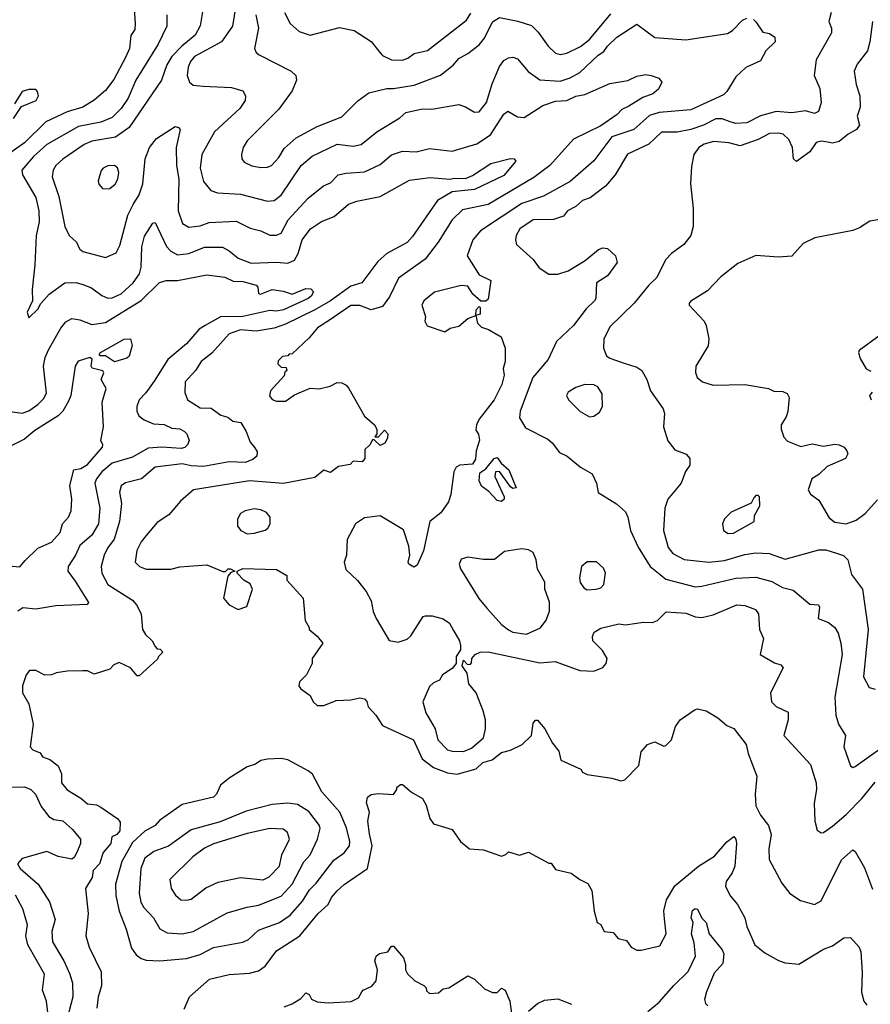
# Model space of a CAD drawing. Extents: x 1793424 to 1900092, y 321114 to 470632.
# Tile 94 of 256: x 1843404 to 1847183, y 408951 to 413323. Entities that reach past the tile are written whole.
import ezdxf

# ---------------------------------------------------------------- set-up
doc = ezdxf.new("R2010")
doc.units = 0

msp = doc.modelspace()

# ---------------------------------------------------------------- linework, layer by layer
at = {"layer": '0CON05XD'}
for points in [[(1844370.6, 413425), (1844349.4, 413295), (1844300.6, 413225), (1844180.8, 413159.2), (1844162.1, 413137.9), (1844152.7, 413112.7), (1844148.1, 413075), (1844158, 413045), (1844175, 413032.5), (1844218.3, 413028.3), (1844345, 413021.4), (1844395, 413006.7), (1844406.7, 412985), (1844406, 412965), (1844381.3, 412928.7), (1844269.2, 412825), (1844212.9, 412725), (1844205.7, 412664.3), (1844220.8, 412605), (1844253.3, 412565), (1844282.5, 412555), (1844385, 412548.6), (1844505, 412517.1), (1844535, 412520), (1844565, 412544.2), (1844654.6, 412675.4), (1844702.6, 412717.4), (1844815, 412770), (1844885, 412761.9), (1844921.1, 412768.9), (1844991.2, 412825), (1845092.6, 412887.4), (1845119.7, 412910.3), (1845193.2, 412926.8), (1845235, 412925.7), (1845355, 412946.7), (1845385, 412936.7), (1845425, 412912), (1845445, 412913.8), (1845477.5, 412955), (1845502.4, 413037.6), (1845535.7, 413115), (1845555, 413142), (1845575, 413154), (1845595, 413156.2), (1845615, 413148.8), (1845663.4, 413093.4), (1845715, 413055.8), (1845805, 413050.8), (1845848.8, 413065), (1845891.9, 413088.1), (1845973.5, 413165), (1845998.7, 413181.3), (1846015, 413205.5), (1846057.1, 413245), (1846145, 413302.5), (1846225, 413243.8), (1846363.2, 413233.2), (1846548.3, 413261.7), (1846570.8, 413275), (1846615, 413321.2), (1846635, 413330)], [(1844220, 413385), (1844206, 413296), (1844182.9, 413255), (1844123.8, 413206.2), (1844079.9, 413160.1), (1844057.4, 413122.6), (1844034.4, 413055), (1843890, 412845), (1843829.1, 412800.9), (1843725, 412783.6), (1843690.8, 412769.2), (1843595, 412704.2), (1843564.6, 412675.4), (1843552.9, 412655), (1843548.6, 412625), (1843577.8, 412537.8), (1843603.8, 412405), (1843623.8, 412365), (1843655.5, 412335.5), (1843668.8, 412305), (1843685, 412293.8), (1843785, 412267.5), (1843832.7, 412287.3), (1843848.9, 412321.1), (1843884.5, 412455), (1843907.6, 412502.4), (1843934.7, 412545.3), (1843951.5, 412595), (1843960.6, 412705), (1843980, 412755), (1844011.2, 412795), (1844095, 412848.8), (1844110, 412845), (1844116.2, 412835), (1844099.2, 412755), (1844101.1, 412675), (1844110.6, 412615), (1844108.5, 412475), (1844127.8, 412417.8), (1844155, 412402.5), (1844205, 412408.5), (1844245, 412422.2), (1844365, 412428.6), (1844427.4, 412397.4), (1844475.5, 412385.5), (1844515, 412365.8), (1844545, 412365.7), (1844565.4, 412374.6), (1844596.9, 412435), (1844685, 412530.8), (1844753.8, 412585), (1844785, 412598.8), (1844818.8, 412635), (1844855, 412642.2), (1844935, 412648.1), (1845005, 412680), (1845055, 412722.5), (1845105, 412738.9), (1845165, 412735.7), (1845225, 412750.8), (1845325, 412740), (1845435, 412772.2), (1845495, 412811.4), (1845555, 412903.8), (1845572.7, 412917.3), (1845615, 412892.5), (1845645, 412889.2), (1845728.6, 412941.4), (1845785, 412961.9), (1845835, 412964.5), (1845875, 412983.3), (1845915, 412991.1), (1846025, 413040), (1846105, 413053.8), (1846145, 413072.5), (1846185, 413079.2), (1846210, 413075), (1846243.6, 413063.6), (1846256.7, 413045), (1846241.2, 413015), (1846216.6, 412993.4), (1846172.6, 412977.4), (1846110.5, 412939.5), (1846078.8, 412925), (1846057.7, 412902.3), (1845985, 412851.8), (1845865, 412792.9), (1845758.6, 412675), (1845688.1, 412621.9), (1845485, 412502.9), (1845370.9, 412479.1), (1845325.8, 412435), (1845262.9, 412335), (1845205, 412260), (1845087.1, 412175), (1845047.4, 412092.6), (1845015, 412050), (1844965, 412034.3), (1844915, 412053.5), (1844875, 412054.5), (1844780.6, 411989.4)], [(1843912, 413372), (1843917.1, 413305), (1843915, 413280), (1843897, 413253), (1843891.4, 413195), (1843873.5, 413155), (1843822.6, 413057.4), (1843785, 413009.2), (1843735, 412965.7), (1843684, 412935), (1843615, 412914.6), (1843520.1, 412869.9), (1843425, 412776.4), (1843359.9, 412730.1)], [(1844057.1, 413345), (1844057.1, 413295), (1844019.4, 413215), (1843919.1, 413055), (1843885, 412974.2), (1843855, 412928.6), (1843815, 412888.9), (1843765, 412868.2), (1843665, 412849.2), (1843525, 412769.2), (1843465, 412715.5), (1843413.1, 412655), (1843416.9, 412635), (1843475, 412533.8), (1843489.5, 412475), (1843490.4, 412425), (1843477.7, 412365), (1843471.1, 412235), (1843459.2, 412125), (1843461.2, 412075), (1843437.5, 412025), (1843445, 412000), (1843485, 412037.5), (1843497.1, 412062.9), (1843534, 412105), (1843605, 412154.3), (1843655, 412156.9), (1843685, 412148.1), (1843722.4, 412132.4), (1843768.3, 412098.3), (1843795, 412086.9), (1843815, 412087.8), (1843855, 412105.5), (1843908.1, 412155), (1843936.7, 412195), (1843943.5, 412225), (1843946.5, 412315), (1843957.7, 412362.3), (1843995, 412420), (1844005, 412422.5), (1844055.4, 412315.4), (1844075.4, 412295.4), (1844105, 412278.6), (1844155, 412284.3), (1844225, 412313.6), (1844305, 412313.1), (1844335, 412297.1), (1844374.6, 412264.6), (1844432.6, 412242.6), (1844545, 412246.4), (1844595, 412242.1), (1844624.3, 412255), (1844641.2, 412285)], [(1844453.3, 413345), (1844464.3, 413285.7), (1844446.7, 413195), (1844455, 413177.5), (1844467.7, 413167.7), (1844610, 413095), (1844630, 413075), (1844634, 413055), (1844615, 413006.7), (1844554.5, 412925.5), (1844414.2, 412785), (1844396, 412755), (1844388.8, 412725), (1844391.2, 412705), (1844400.5, 412690.5), (1844435, 412674.2), (1844475, 412667.5), (1844505, 412668), (1844522.5, 412675), (1844555, 412711.2), (1844578.9, 412751.1), (1844631.4, 412798.6), (1844725, 412848.9), (1844835, 412891.4), (1844906.6, 412963.4), (1844955, 412998), (1845035, 413016.9), (1845065, 413017.8), (1845157, 413033), (1845273, 413077), (1845329.3, 413120.7), (1845355, 413150.8), (1845395, 413172.9), (1845445, 413212), (1845468.3, 413241.7), (1845505, 413313.8), (1845535, 413332.5), (1845616.8, 413316.8), (1845677.2, 413297.2), (1845707.4, 413267.4), (1845752, 413205), (1845783.8, 413175), (1845805, 413168.6), (1845835, 413174.3), (1845895, 413204.4), (1845935.7, 413235), (1846030.6, 413349.4)], [(1844580, 413355), (1844605.7, 413305.7), (1844645, 413270), (1844695, 413254.2), (1844825, 413288.8), (1844890, 413275), (1844965, 413226.7), (1845005.6, 413175.6), (1845015, 413164), (1845055, 413144.2), (1845105, 413142.9), (1845128.3, 413151.7), (1845157, 413173), (1845215, 413185.8), (1845389.6, 413320.4), (1845407.6, 413352.4)], [(1847009.2, 413355), (1846998.2, 413315), (1847010, 413285), (1847010.6, 413265), (1846942, 413145), (1846934, 413075), (1846958.2, 413018.2), (1846964.4, 412955), (1846953.3, 412915), (1846935, 412906.2), (1846895, 412918), (1846835, 412910), (1846765, 412915.6), (1846695, 412895.6), (1846635, 412865.6), (1846585, 412862.2), (1846560.5, 412869.5), (1846525, 412883.5), (1846496.6, 412883.4), (1846442, 412855), (1846385, 412836.2), (1846325, 412823.3), (1846255, 412824.2), (1846199.4, 412770.6), (1846103.8, 412726.2), (1846050, 412635), (1846006.3, 412583.7), (1845937.6, 412532.4), (1845905, 412520.8), (1845875, 412493.8), (1845837.5, 412475), (1845819.2, 412450.8), (1845775, 412436.2), (1845685, 412434.3), (1845625.5, 412394.5), (1845609.2, 412365), (1845606, 412345), (1845611.2, 412325), (1845685, 412258.8), (1845711.7, 412221.7), (1845755, 412193.8), (1845795, 412192.9), (1845841.3, 412208.7), (1845916.8, 412253.2), (1845975, 412303.3), (1845995, 412310), (1846015, 412306.7), (1846051.2, 412275), (1846058, 412245), (1846015, 412186), (1845965.8, 412155), (1845963.8, 412085), (1845958, 412075), (1845920.7, 412039.3), (1845865, 411966), (1845788.8, 411895), (1845752, 411815), (1845682.9, 411735), (1845627.1, 411585), (1845624.2, 411555), (1845650.9, 411510.9), (1845750.5, 411460.5), (1845770, 411445), (1845802.1, 411402.1), (1845835.5, 411385.5), (1845895, 411336.2), (1845946.9, 411306.9), (1845966, 411265), (1845974.1, 411224.1), (1846055, 411173.3), (1846095, 411137.5), (1846106, 411115), (1846117.5, 411055), (1846151.7, 410981.7), (1846204.7, 410894.7), (1846249.8, 410859.8), (1846275, 410839.4), (1846405, 410805.6), (1846435, 410807.8), (1846585, 410843.3), (1846675, 410848.1), (1846745, 410828.1), (1846792.3, 410802.3), (1846840.8, 410790.8), (1846915, 410728), (1846952.5, 410725), (1846957.1, 410715), (1846951.2, 410665), (1846997, 410647), (1847025, 410623.8), (1847039.7, 410599.7), (1847051.4, 410555), (1847057.8, 410505), (1847025.7, 410315), (1847029.2, 410235), (1847042, 410195), (1847073.3, 410145), (1847066, 410095), (1847095, 410010), (1847105, 410002.5), (1847115, 410007.5), (1847296.2, 410136.2)], [(1846674.2, 413314.2), (1846705, 413267.5), (1846735, 413262), (1846758.8, 413245), (1846760, 413225), (1846718.8, 413185), (1846695, 413140), (1846629.5, 413110.5), (1846585, 413070), (1846545.8, 413004.2), (1846530.5, 412989.5), (1846385, 412922.2), (1846245, 412910.6), (1846201.7, 412898.3), (1846132, 412835), (1846035, 412803.5), (1845955, 412696), (1845849.2, 412605), (1845730.4, 412539.6), (1845635, 412507.1), (1845450.8, 412385), (1845417.1, 412345), (1845391.2, 412275), (1845445, 412190), (1845497.5, 412165), (1845485, 412082.5), (1845475, 412073.3), (1845453, 412073), (1845417.5, 412105), (1845395, 412140), (1845365, 412142.5), (1845246.7, 412113.3), (1845200, 412075), (1845190, 412055), (1845206.2, 412005), (1845203.9, 411983.9), (1845213.6, 411963.6), (1845293.3, 411936.7), (1845316.1, 411953.9), (1845355, 411962.5), (1845395, 411996.7), (1845430, 412010), (1845432.5, 412035), (1845445, 412050), (1845450, 412045), (1845450, 412015), (1845430, 412010), (1845437.5, 411975), (1845455, 411957.5), (1845487, 411947), (1845542.5, 411915), (1845560, 411865), (1845560, 411805), (1845552.5, 411775), (1845556, 411745), (1845546.6, 411703.4), (1845512.5, 411635), (1845445, 411550), (1845433.8, 411525), (1845430.7, 411500.7), (1845442.5, 411482.5), (1845446.4, 411456.4), (1845431.3, 411408.7), (1845428.8, 411371.2), (1845415, 411350), (1845360, 411345), (1845343.6, 411336.4), (1845332.5, 411315), (1845318.8, 411215), (1845308.3, 411181.7), (1845275, 411133.3), (1845226, 411095), (1845198, 410965), (1845169.3, 410900.7), (1845155, 410892.5), (1845133.3, 410905), (1845130, 410915), (1845137.5, 410945), (1845133.3, 410985), (1845108.8, 411058.8), (1845005, 411120.6), (1844935, 411111.9), (1844895.5, 411084.5), (1844858, 411015), (1844856, 410945), (1844846, 410915), (1844852.7, 410882.7), (1844905, 410833.8), (1844942.5, 410785), (1844965, 410742.5), (1844974.2, 410695), (1844987.1, 410665), (1845045, 410566.7), (1845085, 410560), (1845125, 410572), (1845142.3, 410587.7), (1845197, 410673), (1845207, 410677), (1845236.4, 410676.4), (1845285, 410662.5), (1845313.9, 410643.9), (1845330.5, 410610.5), (1845357.5, 410565), (1845362.5, 410545), (1845362.5, 410525), (1845342.5, 410495), (1845342.5, 410465), (1845325, 410442.5), (1845282.5, 410415), (1845269.3, 410390.7), (1845241.7, 410378.3), (1845225, 410362.5), (1845194.3, 410295), (1845207.5, 410245), (1845250, 410175), (1845262.2, 410125), (1845305, 410082), (1845325.7, 410075.7), (1845375, 410073.6), (1845410.9, 410089.1), (1845464.4, 410135), (1845473.5, 410175), (1845473.5, 410215), (1845463.5, 410255), (1845432, 410335), (1845400, 410375), (1845391.7, 410421.7), (1845370, 410455), (1845375, 410480), (1845391.7, 410461.7), (1845405, 410460), (1845411.7, 410468.3), (1845413, 410487), (1845427.5, 410505), (1845450, 410515), (1845485, 410515.8), (1845715, 410466.9), (1845783, 410473), (1845893, 410433), (1845955, 410430), (1845995, 410446.2), (1846010, 410465), (1846013.8, 410486.2), (1845993, 410523), (1845950, 410565), (1845948.8, 410585), (1845955.9, 410604.1), (1845985, 410622), (1846065, 410641.1), (1846095, 410636), (1846175, 410648.8), (1846215, 410646.2), (1846237.5, 410655), (1846276.4, 410693.6), (1846365, 410688.6), (1846405, 410672), (1846435, 410669.2), (1846485, 410680.8), (1846590, 410725), (1846625, 410722.5), (1846672.5, 410705), (1846686.2, 410685), (1846691.2, 410615), (1846708.8, 410575), (1846694.1, 410504.1), (1846757, 410467), (1846785, 410459.2), (1846795.7, 410445), (1846740, 410335), (1846743.8, 410295), (1846765, 410273.3), (1846818.3, 410248.3), (1846817.5, 410215), (1846799.2, 410145), (1846916.6, 410016.6), (1846942.5, 409935), (1846944.2, 409905), (1846933.9, 409843.9), (1846936, 409765), (1846946.7, 409725), (1846965, 409713.3), (1846975, 409713.8), (1847015, 409742.5), (1847075, 409794.2), (1847145.3, 409864.7), (1847205, 409937.1)], [(1847192.9, 413315), (1847181.1, 413225), (1847170, 413185), (1847124, 413125), (1847112, 413095), (1847120, 413035), (1847135.8, 412985), (1847138, 412935), (1847124.3, 412895), (1847135.5, 412855), (1847121.5, 412835), (1847085, 412815.3), (1847045, 412782.5), (1847015.3, 412775.3), (1846985, 412781.4), (1846965, 412784.2), (1846942.9, 412777.1), (1846913.8, 412736.2), (1846855, 412693.3), (1846841.2, 412705), (1846837.5, 412755), (1846821.7, 412791.7), (1846796, 412815), (1846775, 412820), (1846735, 412817.1), (1846685, 412791.5), (1846605, 412762.7), (1846555, 412776.4), (1846487.6, 412782.4), (1846445, 412770.6), (1846420.8, 412755), (1846399.2, 412725), (1846388.3, 412671.7), (1846384.2, 412595.8), (1846395.7, 412485), (1846395.8, 412405), (1846385.6, 412364.4), (1846353.8, 412325), (1846300, 412285), (1846273.6, 412256.4), (1846235, 412178.8), (1846198.8, 412145), (1846134.2, 412065), (1846025, 411958.8), (1845998.8, 411905), (1845998, 411865), (1846011.2, 411831.2), (1846025, 411820.8), (1846088.8, 411798.8), (1846145, 411780), (1846167.5, 411765), (1846190, 411725), (1846206.7, 411675), (1846263.3, 411595), (1846268.8, 411575), (1846263.8, 411515), (1846283.3, 411453.3), (1846315, 411413.8), (1846365, 411393.8), (1846381.2, 411375), (1846381.2, 411345), (1846362.5, 411317.5), (1846342, 411265), (1846283.8, 411195), (1846270, 411155), (1846264.4, 411055), (1846285, 410980), (1846305, 410952.5), (1846356.4, 410926.4), (1846465, 410914.4), (1846535, 410921.5), (1846625, 410948.2), (1846675, 410955.6), (1846733.2, 410953.2), (1846805, 410927.8), (1846955, 410968.9), (1846985, 410969.4), (1847032.5, 410955), (1847064.2, 410944.2), (1847083.8, 410925), (1847099.7, 410859.7), (1847148, 410795), (1847172.9, 410615), (1847152.9, 410405), (1847178.3, 410358.3), (1847205, 410350.8)], [(1846663.9, 413323.9), (1846674.2, 413314.2)], [(1843376.7, 412885), (1843411.7, 412938.3), (1843476.7, 412965), (1843487.5, 412985), (1843482.5, 413005), (1843475, 413012.5), (1843445, 413012.5), (1843415, 413004), (1843380.9, 412949.1)], [(1844641.2, 412285), (1844658.9, 412345), (1844696.2, 412393.8), (1844745, 412427.5), (1844800.7, 412449.3), (1844865, 412504.3), (1844902.1, 412517.9), (1845005, 412538.6), (1845135, 412611.1), (1845227.3, 412622.7), (1845315, 412614.3), (1845335, 412620), (1845385, 412617.5), (1845415, 412630.8), (1845497.5, 412685), (1845585, 412706.7), (1845600, 412705), (1845607.5, 412695), (1845555, 412631.1), (1845425, 412569.4), (1845325, 412559.1), (1845259.6, 412520.4), (1845149.6, 412360.4), (1845125, 412333.3), (1845035.5, 412284.5), (1844995, 412250), (1844923.8, 412155), (1844875, 412140), (1844784.5, 412075), (1844715, 412035.3), (1844585, 411971.1), (1844535, 411953.8), (1844455, 411940.7), (1844385, 411946.1), (1844335, 411927.8), (1844257.6, 411842.4), (1844210, 411805), (1844185.6, 411765), (1844138.9, 411715), (1844138.1, 411668.1), (1844150, 411635), (1844205, 411600), (1844255, 411598.8), (1844297.4, 411567.4), (1844328.8, 411558.8), (1844350, 411540), (1844386.7, 411535), (1844410, 411495), (1844427.3, 411447.3), (1844448.3, 411421.7), (1844458.8, 411405), (1844456.7, 411385), (1844439.3, 411370.7), (1844405, 411357.5), (1844335, 411360.7), (1844220.9, 411339.1), (1844165, 411342.1), (1844125, 411351.6), (1844005, 411336.7), (1843945, 411284.3), (1843873.8, 411266.2), (1843855, 411253.8), (1843847.5, 411225), (1843855.5, 411175), (1843847.3, 411095), (1843823.5, 411016.5), (1843793.2, 410976.8), (1843778.5, 410945), (1843765.8, 410895.8), (1843769.4, 410865), (1843795.8, 410815), (1843905, 410745.7), (1843922.9, 410725), (1843942.9, 410685), (1843950, 410615), (1843963.2, 410593.2), (1843992.5, 410565), (1844005, 410540), (1844015, 410530), (1844028.3, 410528.3), (1844040, 410515), (1844020, 410495), (1844016.4, 410483.6), (1843935, 410410), (1843925, 410410), (1843895.7, 410445.7), (1843845, 410468.8), (1843821.7, 410458.3), (1843805, 410440), (1843735, 410416.7), (1843705, 410432.5), (1843685, 410432.5), (1843615, 410430), (1843567, 410423), (1843545, 410413.8), (1843515, 410413.3), (1843475, 410433.3), (1843447, 410433), (1843432.5, 410415), (1843416.2, 410365), (1843416, 410335), (1843444, 410285), (1843463.8, 410195), (1843450, 410095), (1843461.7, 410081.7), (1843495, 410067.5), (1843505, 410050), (1843538.3, 410038.3), (1843575, 410010), (1843588.8, 409975), (1843589.2, 409935), (1843614.2, 409904.2), (1843675, 409867.1), (1843705, 409841.4), (1843745, 409836.9), (1843765, 409827.5), (1843840, 409775), (1843850.8, 409760.8), (1843848.3, 409721.7), (1843835, 409705.5), (1843813.2, 409695), (1843808, 409665), (1843774.5, 409625), (1843758.6, 409575), (1843730.6, 409545), (1843725.6, 409515), (1843695.7, 409465), (1843708, 409355), (1843698, 409255), (1843712, 409205), (1843765.6, 409095), (1843766.8, 409033.2), (1843752, 408985), (1843746.7, 408935)], [(1843772.7, 412572.7), (1843805, 412573.3), (1843827.7, 412592.3), (1843840, 412615), (1843843.8, 412645), (1843838.8, 412665), (1843825, 412676.2), (1843795, 412673.8), (1843775, 412663.3), (1843766.1, 412653.9), (1843751.7, 412608.3), (1843755, 412592.5), (1843772.7, 412572.7)], [(1847241.1, 412438.9), (1847180.9, 412429.1), (1847135, 412398.6), (1847105, 412386.9), (1846936.1, 412353.9), (1846885, 412330), (1846835, 412273.8), (1846775, 412268), (1846675, 412276.2), (1846595, 412240), (1846518.8, 412181.2), (1846460.3, 412119.7), (1846386.1, 412073.9), (1846377.5, 412065), (1846377.5, 412055), (1846444.4, 411984.4), (1846454.2, 411965), (1846465.7, 411905.7), (1846462.5, 411875), (1846408, 411785), (1846406.1, 411756.1), (1846414.2, 411734.2), (1846437.5, 411715), (1846485, 411700), (1846625, 411704), (1846730, 411685), (1846755, 411673.3), (1846795, 411672.5), (1846813, 411663), (1846822.5, 411645), (1846816.1, 411583.9), (1846809.5, 411560.5), (1846787.5, 411525), (1846786.7, 411505), (1846799.3, 411469.3), (1846815, 411452.5), (1846875, 411427.5), (1846925, 411440), (1846975, 411430), (1847025, 411438.8), (1847045, 411436.2), (1847067.5, 411425), (1847078.3, 411408.3), (1847082.5, 411395), (1847072.5, 411375), (1846991.4, 411338.6), (1846955, 411303.3), (1846922.5, 411285), (1846907.5, 411235), (1846917, 411217), (1846955, 411190), (1847000.9, 411110.9), (1847025, 411092.5), (1847075, 411084.4), (1847119.7, 411100.3), (1847159.7, 411130.3), (1847215, 411191.2)], [(1843315, 411588.9), (1843415, 411575.5), (1843444, 411586), (1843485, 411614.3), (1843509.8, 411640.2), (1843523.1, 411665), (1843509.4, 411785), (1843516.4, 411823.6), (1843532, 411858), (1843586.4, 411953.6), (1843609.1, 411980.9), (1843635, 411996.2), (1843670.8, 411990.8), (1843725, 411969.2), (1843785, 411978.9), (1843943, 412077), (1844025, 412156.9), (1844055, 412165.8), (1844105, 412164.4), (1844235, 412190), (1844315, 412180), (1844352.1, 412162.1), (1844395, 412160), (1844453.8, 412143.8), (1844462.5, 412135), (1844465, 412107.5), (1844473.9, 412103.9), (1844525, 412124.5), (1844575, 412118.5), (1844615, 412104.3), (1844675, 412130), (1844697.9, 412127.9), (1844708.6, 412115), (1844698.6, 412095), (1844685, 412085.5), (1844576.2, 412035), (1844545, 412028.9), (1844515, 412031.9), (1844395, 412004.7), (1844295.9, 412004.1), (1844228, 411965), (1844200.7, 411949.3), (1844145, 411884.4), (1844061.4, 411815), (1844001.7, 411718.3), (1843964.3, 411665.7), (1843934, 411635), (1843924, 411605), (1843924, 411585), (1843932.5, 411565), (1843956.6, 411546.6), (1843998.1, 411528.1), (1844045, 411525.6), (1844079.5, 411509.5), (1844115, 411506), (1844136.7, 411495), (1844146.2, 411485), (1844156.7, 411455), (1844150, 411435), (1844137, 411423), (1844120.5, 411419.5), (1844035, 411425.5), (1843975, 411420.5), (1843905, 411380.5), (1843815, 411353.6), (1843768.2, 411315), (1843744.4, 411285), (1843738.1, 411265), (1843759.1, 411155), (1843753.5, 411085), (1843725, 411034.3), (1843670.9, 410989.1), (1843651.9, 410945), (1843619.2, 410895), (1843617.5, 410875), (1843650.2, 410830.2), (1843710, 410735), (1843703.3, 410726.7), (1843565, 410720.4), (1843475, 410706.4), (1843418.3, 410711.7), (1843395, 410696.7)], [(1844780.6, 411989.4), (1844726.2, 411955), (1844689.3, 411910.7), (1844615, 411840), (1844601.7, 411838.3), (1844595, 411830), (1844571.7, 411828.3), (1844551.7, 411808.3), (1844550, 411795), (1844565, 411780), (1844588.3, 411778.3), (1844590, 411765), (1844581.7, 411758.3), (1844578.3, 411741.7), (1844517.5, 411675), (1844513, 411653), (1844525, 411637.5), (1844545, 411630), (1844585, 411630), (1844625, 411657.5), (1844695, 411687.5), (1844735, 411683.8), (1844783.9, 411696.1), (1844815, 411712.5), (1844835, 411711.2), (1844855, 411700), (1844865.8, 411685.8), (1844935, 411562.5), (1844980, 411525), (1844990, 411505), (1844990, 411485), (1844981.7, 411471.7), (1844998.3, 411471.7), (1845025, 411500), (1845040, 411485), (1845037.5, 411465), (1845026.4, 411443.6), (1845005, 411432.5), (1844978.3, 411458.3), (1844971.7, 411458.3), (1844960, 411435), (1844937.5, 411415), (1844937.5, 411375), (1844925, 411360), (1844885, 411362.5), (1844871.7, 411348.3), (1844820.5, 411339.5), (1844785, 411312.5), (1844755, 411322.5), (1844715, 411291.2), (1844576.4, 411263.6), (1844425.4, 411275.4), (1844176.2, 411235), (1844118.8, 411185), (1844066.7, 411125), (1844015, 411090), (1843965, 411032.5), (1843943.3, 411005), (1843924.1, 410965.9), (1843916.7, 410915), (1843935.9, 410895.9), (1843965, 410884.2), (1844075, 410884), (1844116, 410894), (1844235, 410902), (1844307, 410873), (1844317.5, 410872.5), (1844330, 410885), (1844340, 410885), (1844360, 410875), (1844341.7, 410868.3), (1844328.3, 410851.7), (1844310, 410755), (1844334.4, 410724.4), (1844375, 410704), (1844413, 410717), (1844437.5, 410795), (1844428.3, 410818.3), (1844400, 410835), (1844370, 410865), (1844370, 410875), (1844395, 410886.7), (1844545, 410882.5), (1844590, 410855), (1844590, 410835), (1844663.3, 410755), (1844672.5, 410655), (1844690, 410625), (1844690, 410615), (1844726, 410586), (1844750, 410555), (1844703, 410487), (1844702.5, 410465), (1844677.5, 410415), (1844646.4, 410383.6), (1844643.3, 410365), (1844652.3, 410352.3), (1844695, 410322.5), (1844707.5, 410295), (1844725, 410277.5), (1844755, 410277.5), (1844809.3, 410300.7), (1844875, 410303.3), (1844915, 410312.5), (1844935, 410307.5), (1844945.9, 410295.9), (1844951.7, 410271.7), (1844986, 410235), (1845015, 410190), (1845152.9, 410125), (1845191.5, 410041.5), (1845242.6, 410002.6), (1845305, 409979.7), (1845347.4, 409972.6), (1845432.4, 409997.6), (1845462, 410025), (1845502.9, 410037.1), (1845545, 410070), (1845585, 410079.2), (1845636, 410105), (1845677.5, 410145), (1845685, 410200), (1845695, 410212.5), (1845705, 410212.5), (1845737.5, 410175), (1845770.3, 410110.3), (1845798.8, 410075), (1845807.5, 410035), (1845897.5, 409995), (1845905, 409982.5), (1845925, 409972.5), (1846035, 409956.2), (1846075, 409943.8), (1846091.7, 409948.3), (1846155, 410012.5), (1846165, 410072.5), (1846193.3, 410105), (1846225, 410116.7), (1846265, 410097.5), (1846275, 410100), (1846300, 410125), (1846318, 410185), (1846338, 410215), (1846405, 410260), (1846415, 410262.9), (1846454.2, 410254.2), (1846505, 410223.3), (1846545, 410190), (1846575.9, 410175.9), (1846632, 410105), (1846640, 410065), (1846678.8, 409965), (1846671.9, 409885), (1846675, 409833.3), (1846695, 409791.2), (1846731.2, 409745), (1846742, 409705), (1846732.3, 409642.3), (1846733.8, 409595), (1846789.5, 409489.5), (1846825, 409443.3), (1846872.3, 409412.3), (1846935, 409394), (1846965, 409411.2), (1847055, 409593.3), (1847105, 409637.5), (1847115, 409630), (1847157, 409557), (1847192.4, 409462.4)], [(1843825, 411804), (1843785, 411831.2), (1843761.2, 411831.2), (1843757.5, 411835), (1843763.3, 411845), (1843867.5, 411905), (1843896.7, 411906.7), (1843903.6, 411876.4), (1843890.7, 411829.3), (1843879.6, 411820.4), (1843825, 411804)], [(1847227, 411923), (1847133.3, 411855), (1847130, 411845), (1847138.3, 411818.3), (1847165, 411772.5), (1847185, 411762.5)], [(1843355, 410898), (1843405, 410893.3), (1843427.4, 410922.6), (1843485, 410977.1), (1843545, 411002.9), (1843583.3, 411046.7), (1843594.6, 411085.4), (1843621.2, 411115), (1843633, 411143), (1843635.9, 411194.1), (1843627.1, 411255), (1843644, 411325), (1843675, 411330.5), (1843705, 411348.5), (1843771.2, 411425), (1843773.8, 411435), (1843763.8, 411455), (1843776.7, 411515), (1843770, 411625), (1843788, 411685), (1843766, 411725), (1843777.5, 411755), (1843773.8, 411763.8), (1843726.1, 411776.1), (1843721.2, 411785), (1843726.4, 411816.4), (1843715, 411823.3), (1843663.2, 411806.8), (1843650.8, 411785), (1843630.9, 411655), (1843620.8, 411629.2), (1843595.4, 411584.6), (1843574.2, 411565), (1843470.5, 411499.5), (1843425, 411461.4), (1843325, 411410)], [(1845935, 411560), (1845955, 411562.5), (1845979.3, 411580.7), (1845993.6, 411606.4), (1845991.7, 411661.7), (1845973, 411693), (1845955, 411702.5), (1845915, 411703.8), (1845875, 411690), (1845840.7, 411669.3), (1845833.3, 411655), (1845842.5, 411635), (1845893.4, 411583.4), (1845935, 411560)], [(1847190.7, 411669.3), (1847180, 411655), (1847187.5, 411635)], [(1845545, 411183.3), (1845525, 411188.1), (1845488, 411228), (1845455, 411251.4), (1845444.5, 411275), (1845448.1, 411311.9), (1845475, 411328.8), (1845512, 411375), (1845525, 411380), (1845543.6, 411353.6), (1845577.5, 411325), (1845610, 411245), (1845595, 411242), (1845585, 411248.8), (1845535, 411317.5), (1845517.5, 411315), (1845514.3, 411295), (1845556.7, 411205), (1845556.4, 411193.6), (1845545, 411183.3)], [(1846551.7, 411041.7), (1846575, 411044), (1846667.5, 411095), (1846668.3, 411121.7), (1846692.5, 411165), (1846690, 411205), (1846685, 411210), (1846675, 411210), (1846665, 411200), (1846653, 411177), (1846565, 411136.2), (1846535, 411107.5), (1846526.2, 411085), (1846530, 411055), (1846551.7, 411041.7)], [(1844415, 411040.8), (1844445, 411044), (1844495, 411056.7), (1844506.7, 411065), (1844516.7, 411085), (1844516.2, 411115), (1844500, 411135), (1844475, 411147.5), (1844445, 411150.8), (1844405, 411142), (1844385, 411130), (1844371.2, 411105), (1844371.2, 411075), (1844386.7, 411055), (1844415, 411040.8)], [(1845655, 410594.4), (1845717.6, 410622.4), (1845743.4, 410656.6), (1845757.7, 410697.7), (1845757.7, 410737.7), (1845736.2, 410795), (1845736.4, 410826.4), (1845704.1, 410884.1), (1845698, 410925), (1845685, 410957.5), (1845665, 410970), (1845635, 410973.3), (1845558.3, 410961.7), (1845513, 410927), (1845465, 410926.7), (1845395, 410936.7), (1845365, 410927.5), (1845356.7, 410905), (1845362.5, 410885), (1845443.7, 410753.7), (1845479.7, 410709.7), (1845545, 410638), (1845575, 410614.2), (1845595, 410604.4), (1845655, 410594.4)], [(1845925, 410791.2), (1845965, 410794.2), (1845985, 410801.2), (1845998.8, 410815), (1846007, 410867), (1845997.9, 410887.9), (1845966.1, 410916.1), (1845925, 410916.7), (1845900, 410895), (1845891.2, 410845), (1845893.8, 410825), (1845910.3, 410800.3), (1845925, 410791.2)], [(1844025, 409144.4), (1844145.4, 409154.6), (1844205, 409173.3), (1844265, 409203.3), (1844395, 409227.1), (1844420.3, 409239.7), (1844465, 409281.4), (1844558, 409315), (1844605, 409347.1), (1844660.5, 409409.5), (1844690.8, 409459.2), (1844721.3, 409488.7), (1844799.1, 409590.9), (1844845, 409624.2), (1844869.2, 409655), (1844870, 409675), (1844855.5, 409735), (1844825.6, 409805), (1844746, 409895), (1844705, 409973.3), (1844685, 409988.8), (1844595, 410037.5), (1844565, 410043.3), (1844505, 410040), (1844475, 410033.3), (1844451.7, 410018.3), (1844415, 410006.2), (1844333.8, 409956.2), (1844296, 409924), (1844278, 409885), (1844265, 409871.2), (1844125, 409838.8), (1844025, 409768), (1844006, 409745), (1843959.5, 409720.5), (1843905, 409670.6), (1843857.1, 409585), (1843829.1, 409485), (1843831.3, 409435), (1843845.5, 409365), (1843877.1, 409285), (1843900.3, 409200.3), (1843921.1, 409171.1), (1843943.3, 409155), (1843965, 409148.1), (1844025, 409144.4)], [(1844135, 408930), (1844157.5, 408985), (1844246.8, 409063.2), (1844335, 409084.2), (1844425, 409090), (1844465, 409100.8), (1844495, 409120.8), (1844545, 409189.2), (1844648, 409255), (1844730, 409355), (1844774.2, 409395), (1844788.6, 409425), (1844815, 409455.6), (1844845, 409482.9), (1844949.4, 409555), (1844970, 409655), (1844958.2, 409708.2), (1844950, 409765), (1844958, 409805), (1844943.9, 409846.1), (1844948.8, 409871.2), (1844965, 409883.3), (1844997, 409887), (1845065, 409882.5), (1845080, 409905), (1845080, 409915), (1845095, 409927.5), (1845105, 409926.7), (1845143.9, 409893.9), (1845193.3, 409865), (1845210, 409835), (1845226.1, 409776.1), (1845242.5, 409752.5), (1845325, 409727.5), (1845362.5, 409675), (1845401.7, 409641.7), (1845465, 409637.5), (1845545, 409608.8), (1845564.1, 409615.9), (1845575, 409628.8), (1845625, 409613.8), (1845665, 409626.7), (1845755, 409577.5), (1845765, 409577.5), (1845785, 409550), (1845853.9, 409533.9), (1845892.5, 409505), (1845928.3, 409488.3), (1845946.1, 409456.1), (1845956.7, 409365), (1845970, 409315), (1845986.4, 409306.4), (1846000, 409275), (1846040.7, 409270.7), (1846063, 409243), (1846100, 409235), (1846120, 409205), (1846145, 409192.5), (1846165, 409192.5), (1846248.3, 409211.7), (1846276.1, 409263.9), (1846268.8, 409331.2), (1846266.1, 409366.1), (1846278.1, 409415), (1846315, 409477.1), (1846419.2, 409565), (1846490.3, 409609.7), (1846545, 409673.3), (1846576.2, 409696.2), (1846586.2, 409685), (1846588, 409665), (1846580.8, 409565), (1846569.2, 409535), (1846542.8, 409497.2), (1846540, 409475), (1846561.3, 409431.3), (1846592.5, 409395), (1846625.6, 409335.6), (1846635, 409297.5), (1846670, 409215), (1846715, 409180), (1846775, 409146.7), (1846805, 409136.2), (1846865, 409130), (1846975, 409196), (1847015, 409211.2), (1847065, 409246.7), (1847095, 409247.5), (1847133.8, 409205), (1847140.8, 409185), (1847147, 409093), (1847144.4, 409005), (1847154.2, 408965), (1847167.5, 408947.5)], [(1843325, 409915.7), (1843425, 409916.7), (1843453.8, 409905), (1843474.5, 409884.5), (1843499.1, 409829.1), (1843533.8, 409785), (1843555, 409772), (1843595.5, 409765.5), (1843638.3, 409728.3), (1843674, 409685), (1843674, 409665), (1843658.1, 409625), (1843646.4, 409603.6), (1843635, 409596), (1843575, 409607.8), (1843525, 409630), (1843415, 409598.5), (1843394.3, 409575), (1843405.8, 409555), (1843485.7, 409485), (1843536.2, 409406.2), (1843561.7, 409328.3), (1843546.9, 409275), (1843549.3, 409229.3), (1843599.4, 409145), (1843627.1, 409085), (1843638.1, 409045), (1843640.6, 408985), (1843605.9, 408854.1)], [(1844125, 409264.4), (1844175, 409274.4), (1844325, 409357.5), (1844415, 409383.3), (1844465, 409391.1), (1844565, 409431.4), (1844615, 409484.4), (1844666.4, 409583.6), (1844694.4, 409615), (1844726.4, 409685), (1844738.1, 409731.9), (1844735.8, 409745), (1844687.9, 409807.9), (1844638.6, 409838.6), (1844595, 409844.5), (1844525, 409838.5), (1844410.7, 409809.3), (1844295, 409761.2), (1844165, 409725.5), (1844065, 409654.3), (1843999.6, 409630.4), (1843959.3, 409600.7), (1843941.5, 409555), (1843934.4, 409445), (1843942.1, 409405), (1843955, 409380.8), (1843998.6, 409335), (1844027, 409287), (1844058.8, 409268.8), (1844125, 409264.4)], [(1844145, 409414), (1844165, 409418.8), (1844231.3, 409468.7), (1844285, 409494.4), (1844385, 409514.4), (1844485, 409504.4), (1844512.2, 409517.8), (1844558.1, 409565), (1844568.5, 409615), (1844602.5, 409685), (1844594, 409715), (1844575, 409729.2), (1844515, 409731.9), (1844415, 409709.4), (1844265, 409663.3), (1844225.4, 409644.6), (1844173.4, 409606.6), (1844071.2, 409505), (1844076.2, 409465), (1844096.1, 409436.1), (1844120, 409415), (1844145, 409414)], [(1843529.4, 408915), (1843522.9, 408965), (1843505.7, 409015), (1843514.4, 409085), (1843439.5, 409215), (1843431.5, 409255), (1843438.6, 409305), (1843417.1, 409375), (1843385.4, 409435.4)], [(1846195, 408920), (1846245, 408960.5), (1846310, 409035), (1846373.4, 409096.6), (1846406.7, 409165), (1846400.5, 409225), (1846388.8, 409265), (1846395.7, 409315), (1846387.1, 409335), (1846392.3, 409367.7), (1846405, 409376.7), (1846415, 409373.3), (1846434.5, 409334.5), (1846454.4, 409314.4), (1846467.5, 409265), (1846525, 409193.3), (1846532.5, 409175), (1846527.9, 409132.1), (1846489.7, 409090.3), (1846455, 409006.7), (1846447, 408973), (1846451.4, 408955), (1846460.8, 408945)], [(1844579.3, 408940.7), (1844615, 408953.3), (1844653, 408977), (1844675, 409002.5), (1844690, 408995), (1844700, 408975), (1844725, 408962.5), (1844775, 408957.5), (1844876.4, 408963.6), (1844909.3, 408980.7), (1844923.3, 409006.7), (1844930, 409015), (1844968.3, 409031.7), (1844987.5, 409055), (1844993.3, 409105), (1844981.2, 409145), (1844987.5, 409165), (1845003, 409177), (1845040, 409185), (1845055, 409210), (1845065, 409210), (1845108.3, 409158.3), (1845118.3, 409128.3), (1845117.5, 409105), (1845127, 409087), (1845160, 409055), (1845200, 409035), (1845210, 409025), (1845211.7, 409011.7), (1845225, 409000), (1845265, 409002.5), (1845285, 409020), (1845310, 409025), (1845395, 409077.5), (1845425, 409062.5), (1845469.5, 409019.5), (1845505, 409003.3), (1845525, 409003.3), (1845545, 409022.5), (1845560, 409015), (1845580.8, 408965), (1845596.1, 408856.1)], [(1845665, 408921.2), (1845705, 408955.7), (1845735, 408969.4), (1845795, 408975.7), (1845855, 408951.4)]]:
    msp.add_lwpolyline(points, dxfattribs=at)

doc.saveas('drawing.dxf')
